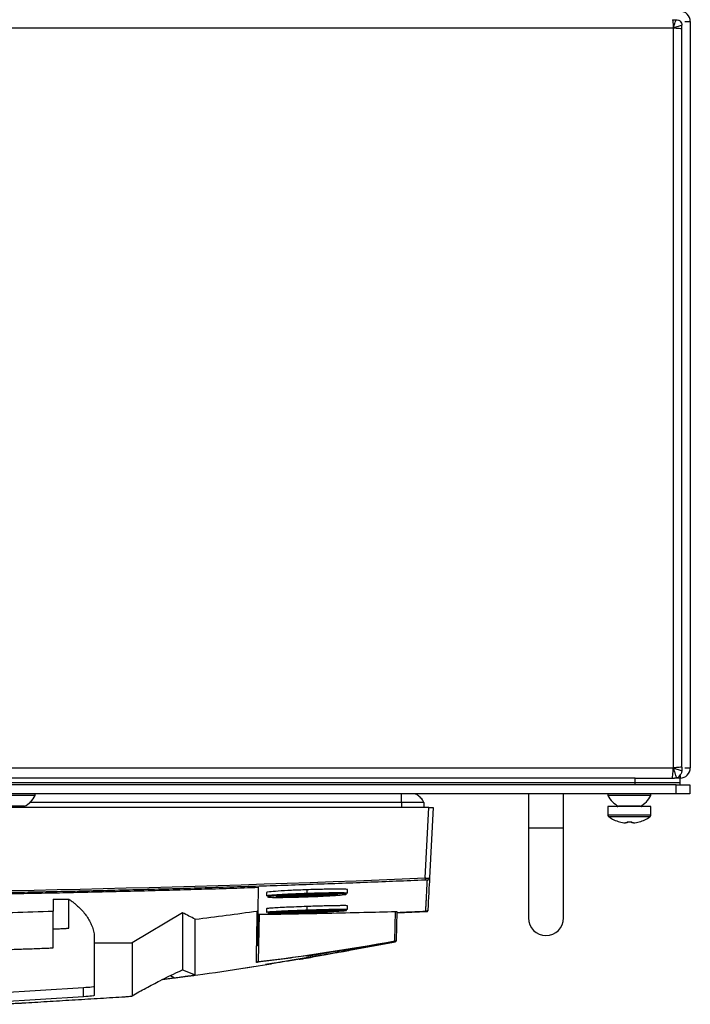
# Model space of a CAD drawing. Header units: millimetres. Extents: x 155473 to 158085, y 111018 to 114514.
# Tile 145 of 181: x 157071 to 157220, y 113452 to 113670. Entities that reach past the tile are written whole.
import ezdxf

# ---------------------------------------------------------------- set-up
doc = ezdxf.new("R2010")
doc.units = ezdxf.units.MM

msp = doc.modelspace()

# ---------------------------------------------------------------- linework, layer by layer
at = {"color": 7, "linetype": 'Continuous', "lineweight": 25}
for p, q in [((157215.77, 113670.11), (157216.59, 113670.11)), ((157215.96, 113668.24), (156779.46, 113668.24)), ((157215.96, 113504.24), (157215.96, 113668.24)), ((157217.84, 113668.05), (157217.84, 113668.87)), ((157217.84, 113504.44), (157217.84, 113668.05)), ((157218.48, 113669.74), (157219.71, 113669.74)), ((157219.71, 113669.74), (157219.71, 113504.24)), ((156779.46, 113504.24), (157215.96, 113504.24)), ((157217.84, 113504.44), (157217.84, 113503.62)), ((157218.48, 113504.24), (157219.71, 113504.24)), ((157207.46, 113501.99), (156787.96, 113501.99)), ((157207.46, 113501.99), (157215.65, 113501.99)), ((157207.46, 113500.99), (157207.46, 113501.99)), ((157215.65, 113501.99), (157216.21, 113501.99)), ((157217.46, 113501.99), (157216.21, 113501.99)), ((157217.23, 113502.54), (157217.46, 113502.54)), ((157217.46, 113502.54), (157217.46, 113501.99)), ((157217.46, 113500.99), (157217.46, 113501.99)), ((157216.59, 113500.49), (156778.84, 113500.49)), ((156787.96, 113500.99), (157207.46, 113500.99)), ((157216.59, 113498.49), (157216.59, 113500.49)), ((157216.59, 113500.49), (157219.59, 113500.49)), ((157219.59, 113500.49), (157219.59, 113498.49)), ((157216.59, 113498.49), (156778.84, 113498.49)), ((157074.46, 113498.11), (157064.96, 113498.11)), ((157074.46, 113498.11), (157074.46, 113498.49)), ((157183.81, 113498.49), (157183.81, 113490.99)), ((157191.61, 113490.99), (157191.61, 113498.49)), ((157201.46, 113498.49), (157201.46, 113498.11)), ((157210.96, 113498.11), (157201.46, 113498.11)), ((157210.96, 113498.11), (157210.96, 113498.49)), ((157219.59, 113498.49), (157216.59, 113498.49)), ((157161.72, 113495.49), (156833.71, 113495.49)), ((157072.09, 113495.74), (157067.34, 113495.74)), ((157155.72, 113496.56), (157073.19, 113496.56)), ((157155.72, 113496.56), (157155.72, 113495.49)), ((157160.61, 113496.56), (157160.65, 113495.49)), ((157160.9, 113479.85), (157161.72, 113495.49)), ((157162.72, 113495.49), (157161.9, 113479.85)), ((157201.46, 113495.69), (157201.46, 113493.79)), ((157210.96, 113495.69), (157201.46, 113495.69)), ((157208.59, 113495.74), (157203.84, 113495.74)), ((157210.96, 113493.79), (157210.96, 113495.69)), ((157210.96, 113493.79), (157201.46, 113493.79)), ((157210.77, 113493.42), (157201.66, 113493.42)), ((157183.81, 113490.99), (157183.81, 113470.99)), ((157183.81, 113490.99), (157191.61, 113490.99)), ((157191.61, 113470.99), (157191.61, 113490.99)), ((157204.02, 113492.3), (157204.03, 113492.32)), ((157205.7, 113492.06), (157205.31, 113492.06)), ((157205.7, 113492.32), (157205.7, 113492.06)), ((157206.73, 113492.06), (157206.73, 113492.32)), ((157207.12, 113492.06), (157206.73, 113492.06)), ((157208.4, 113492.32), (157208.41, 113492.3)), ((157123.92, 113477.78), (157123.84, 113472.67)), ((157125.72, 113476.64), (157125.72, 113475.88)), ((157134.71, 113477.23), (157134.71, 113476.47)), ((157143.72, 113476.51), (157143.72, 113477.27)), ((157078.45, 113475.14), (157081.95, 113475.14)), ((157078.45, 113475.14), (157078.45, 113472.5)), ((157134.71, 113473.52), (157134.71, 113472.76)), ((157143.72, 113472.91), (157143.72, 113473.68)), ((157107.15, 113472.11), (157095.95, 113465.46)), ((157123.7, 113464.72), (157123.82, 113471.79)), ((157123.84, 113472.67), (157123.82, 113471.79)), ((157124.12, 113471.79), (157123.93, 113461.31)), ((157125.72, 113473.04), (157125.72, 113472.28)), ((157125.73, 113472.29), (157125.79, 113472.3)), ((157154.22, 113465.9), (157154.34, 113472.42)), ((157154.63, 113472.43), (157154.52, 113465.94)), ((157154.63, 113472.15), (157161.37, 113472.43)), ((157161.37, 113472.45), (157161.37, 113472.43)), ((157161.52, 113472.72), (157161.51, 113472.57)), ((157087.55, 113467.48), (157087.55, 113465.46)), ((157087.55, 113465.46), (157095.95, 113465.46)), ((157087.55, 113465.46), (157087.55, 113453.82)), ((157143.68, 113463.75), (157154.39, 113465.71)), ((157154.4, 113465.69), (157154.4, 113465.69)), ((157154.52, 113465.92), (157154.51, 113465.94)), ((157154.52, 113465.94), (157154.52, 113465.86)), ((157154.52, 113465.83), (157154.52, 113465.93)), ((157154.52, 113465.84), (157154.52, 113465.83)), ((157120.65, 113459.84), (157123.9, 113460.34)), ((157123.9, 113460.34), (157126.78, 113460.84)), ((157104.46, 113458.22), (157105.35, 113457.7)), ((157107.15, 113459.46), (157109.95, 113458.4)), ((157107.56, 113458.01), (157109.65, 113458.26)), ((157102.72, 113457.36), (157105.35, 113457.7)), ((157085.2, 113455.5), (157065.54, 113454.3)), ((157085.2, 113453.5), (157085.2, 113455.5)), ((157085.2, 113453.5), (157065.54, 113452.31))]:
    msp.add_line(p, q, dxfattribs=at)
at = {"color": 7, "linetype": 'Continuous', "lineweight": 25, "flags": 128}
msp.add_lwpolyline([(157107.15, 113472.11), (157107.15, 113465.78), (157107.15, 113464.52), (157107.15, 113463.25), (157107.15, 113461.99), (157107.15, 113460.72), (157107.15, 113459.5)], dxfattribs=at)
at = {"color": 7, "linetype": 'Continuous', "lineweight": 25}
for centre, radius, start, end in [((157217.46, 113669.74), 2.25, 0, 90), ((157217.46, 113504.24), 2.25, 270, 0), ((157069.71, 113500.5), 5.32, 296.5409, 333.3384), ((157206.21, 113500.5), 5.32, 206.6616, 243.4591), ((157206.21, 113500.5), 5.32, 296.5409, 333.3384), ((157203.51, 113495.89), 0.2, 270, 337.2965), ((157208.91, 113495.89), 0.2, 202.7035, 270), ((157201.91, 113493.79), 0.45, 180, 235.2821), ((157206.21, 113499.99), 8, 235.2821, 254.0627), ((157206.21, 113499.99), 8, 285.9373, 304.7179), ((157210.51, 113493.79), 0.45, 304.7179, 0), ((157206.21, 113499.99), 7.98, 254.0849, 263.5192), ((157206.21, 113501.09), 8.79, 266.6394, 273.3606), ((157206.21, 113499.99), 7.98, 276.4808, 285.9151), ((157218.19, 113482.15), 57.34, 182.3001, 182.7733), ((157161.4, 113479.88), 0.5, 272.3883, 356.9846), ((157126.9, 113476.04), 0.243, 178.3086, 267.5256), ((157134.41, 113472.69), 0.644, 176.7204, 199.3076), ((157161.36, 113472.55), 0.15, 275.9828, 359.9064), ((157187.71, 113470.99), 3.9, 180, 0), ((157154.09, 113465.88), 0.136, 285.2222, 5.8157), ((157154.37, 113465.95), 0.15, 280.9369, 358.9995), ((157137.02, 113462.71), 0.354, 179.4371, 223.2882), ((157123.8, 113461.3), 0.138, 283.4236, 4.8282)]:
    msp.add_arc(centre, radius, start, end, dxfattribs=at)
for points in [[(157215.77, 113670.11), (157215.78, 113670.03), (157215.8, 113669.94), (157215.81, 113669.83)], [(157215.81, 113669.83), (157215.84, 113669.63), (157215.86, 113669.38), (157215.89, 113669.1)], [(157215.89, 113669.1), (157215.91, 113668.83), (157215.94, 113668.54), (157215.96, 113668.24)], [(157216.83, 113668.17), (157216.55, 113668.19), (157216.26, 113668.22), (157215.96, 113668.24)], [(157217.56, 113668.09), (157217.35, 113668.11), (157217.1, 113668.14), (157216.83, 113668.17)], [(157217.84, 113668.05), (157217.75, 113668.06), (157217.66, 113668.08), (157217.56, 113668.09)], [(157215.89, 113503.38), (157215.91, 113503.65), (157215.94, 113503.95), (157215.96, 113504.24)], [(157216.83, 113504.32), (157216.55, 113504.3), (157216.26, 113504.27), (157215.96, 113504.24)], [(157217.56, 113504.4), (157217.35, 113504.37), (157217.1, 113504.35), (157216.83, 113504.32)], [(157217.84, 113504.44), (157217.75, 113504.42), (157217.66, 113504.41), (157217.56, 113504.4)], [(157215.65, 113501.99), (157215.68, 113501.99), (157215.71, 113502.05), (157215.73, 113502.17)], [(157215.73, 113502.17), (157215.76, 113502.28), (157215.78, 113502.44), (157215.81, 113502.65)], [(157215.81, 113502.65), (157215.84, 113502.86), (157215.86, 113503.11), (157215.89, 113503.38)], [(157216.7, 113502.05), (157216.54, 113502.01), (157216.38, 113501.99), (157216.21, 113501.99)], [(157207.46, 113500.49), (157207.46, 113500.66), (157207.46, 113500.83), (157207.46, 113500.99)], [(157217.37, 113500.49), (157217.44, 113500.66), (157217.46, 113500.83), (157217.46, 113500.99)], [(157131.03, 113475.88), (157131.2, 113475.93), (157131.37, 113475.97), (157131.54, 113476.02)], [(157109.95, 113470.7), (157109.02, 113471.18), (157108.09, 113471.65), (157107.15, 113472.11)], [(157109.95, 113470.7), (157114.54, 113471.27), (157119.13, 113471.88), (157123.71, 113472.52)], [(157133.77, 113472.73), (157134.08, 113472.74), (157134.4, 113472.75), (157134.71, 113472.76)], [(157161.05, 113472.42), (157159.42, 113472.35), (157157.79, 113472.28), (157156.16, 113472.22)], [(157156.16, 113472.22), (157156.16, 113472.23), (157156.16, 113472.25), (157156.16, 113472.27)], [(157123.93, 113461.31), (157134.04, 113462.54), (157144.13, 113464.06), (157154.22, 113465.9)], [(157154.4, 113465.8), (157154.4, 113465.8), (157154.3, 113465.78), (157154.12, 113465.75)], [(157123.83, 113461.17), (157123.62, 113461.14), (157123.51, 113461.13), (157123.51, 113461.14)]]:
    msp.add_open_spline(points, degree=3, dxfattribs=at)
for points, knots in [([(157215.96, 113668.24), (157216.02, 113668.43), (157216.09, 113668.61), (157216.2, 113668.96), (157216.26, 113669.13), (157216.37, 113669.46), (157216.42, 113669.61), (157216.51, 113669.89), (157216.55, 113670.01), (157216.59, 113670.11)], [0, 0, 0, 0, 0.25, 0.25, 0.5, 0.5, 0.75, 0.75, 1, 1, 1, 1]), ([(157216.59, 113670.11), (157216.75, 113670.11), (157216.92, 113670.08), (157217.14, 113669.99), (157217.22, 113669.96), (157217.35, 113669.87), (157217.42, 113669.81), (157217.59, 113669.64), (157217.68, 113669.5), (157217.81, 113669.2), (157217.84, 113669.03), (157217.84, 113668.87)], [0, 0, 0, 0, 0.25, 0.25, 0.375, 0.375, 0.5, 0.5, 0.75, 0.75, 1, 1, 1, 1]), ([(157217.84, 113668.87), (157217.73, 113668.83), (157217.61, 113668.79), (157217.33, 113668.7), (157217.18, 113668.65), (157216.85, 113668.54), (157216.68, 113668.48), (157216.33, 113668.37), (157216.15, 113668.3), (157215.96, 113668.24)], [0, 0, 0, 0, 0.25, 0.25, 0.5, 0.5, 0.75, 0.75, 1, 1, 1, 1]), ([(157216.7, 113502.05), (157216.68, 113502.1), (157216.65, 113502.2), (157216.55, 113502.48), (157216.5, 113502.66), (157216.4, 113502.95), (157216.36, 113503.06), (157216.29, 113503.28), (157216.25, 113503.39), (157216.17, 113503.63), (157216.13, 113503.75), (157216.05, 113503.99), (157216.01, 113504.12), (157215.96, 113504.24)], [0, 0, 0, 0, 0.25, 0.25, 0.5, 0.5, 0.625, 0.625, 0.75, 0.75, 0.875, 0.875, 1, 1, 1, 1]), ([(157215.96, 113504.24), (157216.15, 113504.18), (157216.33, 113504.12), (157216.68, 113504), (157216.85, 113503.95), (157217.18, 113503.84), (157217.33, 113503.79), (157217.61, 113503.7), (157217.73, 113503.66), (157217.84, 113503.62)], [0, 0, 0, 0, 0.25, 0.25, 0.5, 0.5, 0.75, 0.75, 1, 1, 1, 1]), ([(157216.7, 113502.05), (157216.83, 113502.07), (157216.95, 113502.13), (157217.17, 113502.3), (157217.28, 113502.41), (157217.36, 113502.54)], [0, 0, 0, 0, 0.5, 0.5, 1, 1, 1, 1]), ([(157217.84, 113503.62), (157217.84, 113503.51), (157217.82, 113503.41), (157217.77, 113503.2), (157217.73, 113503.1), (157217.58, 113502.82), (157217.42, 113502.65), (157217.23, 113502.54)], [0, 0, 0, 0, 0.25, 0.25, 0.5, 0.5, 1, 1, 1, 1]), ([(157207.46, 113500.99), (157208.77, 113500.99), (157210.08, 113500.99), (157212.5, 113500.99), (157213.61, 113500.99), (157215.46, 113500.99), (157216.2, 113500.99), (157217.2, 113500.99), (157217.46, 113500.99), (157217.46, 113500.99)], [0, 0, 0, 0, 0.25, 0.25, 0.5, 0.5, 0.75, 0.75, 1, 1, 1, 1]), ([(157155.72, 113496.56), (157155.72, 113496.61), (157155.72, 113496.67), (157155.72, 113496.82), (157155.72, 113496.91), (157155.72, 113497.12), (157155.72, 113497.24), (157155.72, 113497.49), (157155.72, 113497.62), (157155.72, 113497.87), (157155.72, 113497.99), (157155.72, 113498.19), (157155.72, 113498.27), (157155.72, 113498.39), (157155.72, 113498.43), (157155.72, 113498.48), (157155.72, 113498.49), (157155.72, 113498.49)], [0, 0, 0, 0, 0.125, 0.125, 0.25, 0.25, 0.375, 0.375, 0.5, 0.5, 0.625, 0.625, 0.75, 0.75, 0.875, 0.875, 1, 1, 1, 1]), ([(157160.61, 113496.56), (157160.61, 113496.61), (157160.59, 113496.67), (157160.54, 113496.82), (157160.49, 113496.91), (157160.36, 113497.12), (157160.28, 113497.24), (157160.07, 113497.49), (157159.95, 113497.62), (157159.69, 113497.87), (157159.55, 113497.99), (157159.29, 113498.19), (157159.17, 113498.27), (157158.96, 113498.39), (157158.87, 113498.43), (157158.71, 113498.48), (157158.66, 113498.49), (157158.61, 113498.49)], [0, 0, 0, 0, 0.125, 0.125, 0.25, 0.25, 0.375, 0.375, 0.5, 0.5, 0.625, 0.625, 0.75, 0.75, 0.875, 0.875, 1, 1, 1, 1]), ([(157160.61, 113496.56), (157160.61, 113496.56), (157160.48, 113496.56), (157159.99, 113496.56), (157159.63, 113496.56), (157158.72, 113496.56), (157158.18, 113496.56), (157157, 113496.56), (157156.36, 113496.56), (157155.72, 113496.56)], [0, 0, 0, 0, 0.25, 0.25, 0.5, 0.5, 0.75, 0.75, 1, 1, 1, 1]), ([(157161.72, 113495.49), (157161.83, 113495.49), (157161.96, 113495.49), (157162.21, 113495.49), (157162.33, 113495.49), (157162.52, 113495.49), (157162.6, 113495.49), (157162.69, 113495.49), (157162.72, 113495.49), (157162.72, 113495.49)], [0, 0, 0, 0, 0.25, 0.25, 0.5, 0.5, 0.75, 0.75, 1, 1, 1, 1]), ([(157160.92, 113479.37), (157158.79, 113479.28), (157154.52, 113479.11), (157148.12, 113478.85), (157141.73, 113478.61), (157135.33, 113478.38), (157128.93, 113478.16), (157122.53, 113477.95), (157116.13, 113477.75), (157109.73, 113477.56), (157103.33, 113477.38), (157096.94, 113477.21), (157090.53, 113477.05), (157084.13, 113476.9), (157077.73, 113476.76), (157071.33, 113476.64), (157064.93, 113476.52), (157058.53, 113476.42), (157052.13, 113476.32), (157045.73, 113476.24), (157039.33, 113476.16), (157032.93, 113476.1), (157026.52, 113476.05), (157020.12, 113476), (157013.72, 113475.97), (157007.32, 113475.95), (157000.92, 113475.94), (156994.51, 113475.94), (156988.11, 113475.95), (156981.71, 113475.97), (156975.31, 113476), (156968.91, 113476.05), (156962.5, 113476.1), (156956.1, 113476.16), (156949.7, 113476.24), (156943.3, 113476.32), (156936.9, 113476.42), (156930.5, 113476.52), (156924.1, 113476.64), (156917.7, 113476.76), (156911.3, 113476.9), (156904.9, 113477.05), (156898.5, 113477.21), (156892.1, 113477.38), (156885.7, 113477.56), (156879.3, 113477.75), (156872.9, 113477.95), (156866.5, 113478.16), (156860.1, 113478.38), (156853.7, 113478.61), (156847.31, 113478.85), (156840.91, 113479.11), (156836.65, 113479.28), (156834.51, 113479.37)], [0, 0, 0, 0, 0.019608, 0.039216, 0.058824, 0.078432, 0.098039, 0.117647, 0.137255, 0.156863, 0.176471, 0.196079, 0.215687, 0.235294, 0.254902, 0.27451, 0.294118, 0.313726, 0.333334, 0.352941, 0.372549, 0.392157, 0.411765, 0.431373, 0.45098, 0.470588, 0.490196, 0.509804, 0.529412, 0.54902, 0.568627, 0.588235, 0.607843, 0.627451, 0.647059, 0.666666, 0.686274, 0.705882, 0.72549, 0.745098, 0.764706, 0.784313, 0.803921, 0.823529, 0.843137, 0.862745, 0.882353, 0.901961, 0.921568, 0.941176, 0.960784, 0.980392, 1, 1, 1, 1]), ([(156834.53, 113479.85), (156888.9, 113477.56), (156943.31, 113476.42), (157052.14, 113476.42), (157106.53, 113477.56), (157160.9, 113479.85)], [0, 0, 0, 0, 0.5, 0.5, 1, 1, 1, 1]), ([(156871.98, 113477.76), (156874.08, 113477.69), (156878.28, 113477.56), (156884.57, 113477.37), (156890.87, 113477.19), (156897.17, 113477.02), (156903.47, 113476.86), (156909.77, 113476.71), (156916.06, 113476.57), (156922.36, 113476.45), (156928.66, 113476.33), (156934.96, 113476.22), (156941.26, 113476.12), (156947.56, 113476.04), (156953.86, 113475.96), (156960.16, 113475.89), (156966.46, 113475.84), (156972.75, 113475.79), (156979.05, 113475.76), (156985.35, 113475.73), (156991.65, 113475.72), (156997.95, 113475.71), (157004.25, 113475.72), (157010.55, 113475.73), (157016.85, 113475.76), (157023.15, 113475.79), (157029.45, 113475.84), (157035.75, 113475.9), (157042.05, 113475.97), (157048.35, 113476.04), (157054.65, 113476.13), (157060.95, 113476.23), (157067.25, 113476.34), (157073.54, 113476.46), (157079.84, 113476.58), (157086.14, 113476.72), (157092.44, 113476.87), (157098.74, 113477.03), (157105.03, 113477.2), (157111.33, 113477.38), (157117.63, 113477.57), (157121.83, 113477.71), (157123.92, 113477.78)], [0, 0, 0, 0, 0.025, 0.050001, 0.075001, 0.100001, 0.125002, 0.150002, 0.175002, 0.200002, 0.225002, 0.250002, 0.275002, 0.300002, 0.325001, 0.350001, 0.375001, 0.400001, 0.425, 0.45, 0.475, 0.5, 0.524999, 0.549999, 0.574999, 0.599999, 0.624998, 0.649998, 0.674998, 0.699998, 0.724998, 0.749998, 0.774998, 0.799998, 0.824998, 0.849998, 0.874998, 0.899998, 0.924999, 0.949999, 0.974999, 1, 1, 1, 1]), ([(157160.9, 113479.85), (157160.93, 113479.85), (157161, 113479.84), (157161.09, 113479.84), (157161.19, 113479.84), (157161.28, 113479.84), (157161.37, 113479.84), (157161.46, 113479.84), (157161.53, 113479.84), (157161.61, 113479.84), (157161.67, 113479.84), (157161.73, 113479.84), (157161.78, 113479.84), (157161.82, 113479.85), (157161.85, 113479.85), (157161.88, 113479.85), (157161.89, 113479.85), (157161.89, 113479.85), (157161.9, 113479.85)], [0, 0, 0, 0, 0.063184, 0.126267, 0.189252, 0.25214, 0.314933, 0.377634, 0.440245, 0.502767, 0.565202, 0.627553, 0.689822, 0.75201, 0.81412, 0.876153, 0.938113, 1, 1, 1, 1]), ([(157161.42, 113479.38), (157161.42, 113479.38), (157161.36, 113479.38), (157161.18, 113479.38), (157161.05, 113479.38), (157160.92, 113479.37)], [0, 0, 0, 0, 0.5, 0.5, 1, 1, 1, 1]), ([(157161.05, 113472.42), (157161.05, 113472.43), (157161.05, 113472.45), (157161.06, 113472.49), (157161.06, 113472.54), (157161.06, 113472.6), (157161.07, 113472.67), (157161.07, 113472.75), (157161.07, 113472.85), (157161.08, 113472.95), (157161.09, 113473.07), (157161.09, 113473.19), (157161.1, 113473.33), (157161.11, 113473.47), (157161.12, 113473.63), (157161.12, 113473.8), (157161.13, 113473.97), (157161.14, 113474.16), (157161.16, 113474.42), (157161.18, 113474.77), (157161.2, 113475.21), (157161.22, 113475.69), (157161.25, 113476.21), (157161.28, 113476.77), (157161.31, 113477.37), (157161.34, 113478), (157161.38, 113478.66), (157161.4, 113479.14), (157161.42, 113479.38)], [0, 0, 0, 0, 0.028954, 0.057987, 0.087107, 0.116308, 0.145584, 0.174927, 0.204329, 0.233783, 0.26328, 0.292815, 0.322378, 0.351964, 0.381566, 0.411177, 0.440791, 0.470401, 0.5, 0.556428, 0.61247, 0.668205, 0.723711, 0.779065, 0.83433, 0.889549, 0.94476, 1, 1, 1, 1]), ([(157161.9, 113479.85), (157161.84, 113478.76), (157161.79, 113477.79), (157161.7, 113476.12), (157161.66, 113475.41), (157161.6, 113474.26), (157161.58, 113473.81), (157161.54, 113473.16), (157161.53, 113472.96), (157161.53, 113472.89)], [0, 0, 0, 0, 0.25, 0.25, 0.5, 0.5, 0.75, 0.75, 1, 1, 1, 1]), ([(157126.92, 113475.8), (157126.63, 113475.81), (157126, 113475.83), (157125.66, 113475.86), (157125.75, 113475.9), (157125.76, 113475.9)], [0, 0, 0, 0, 0.4156561, 0.909536, 1, 1, 1, 1]), ([(157134.71, 113477.23), (157133.54, 113477.19), (157132.36, 113477.14), (157130.18, 113477.04), (157129.19, 113476.98), (157127.51, 113476.87), (157126.85, 113476.82), (157125.95, 113476.72), (157125.72, 113476.68), (157125.72, 113476.64)], [0, 0, 0, 0, 0.25, 0.25, 0.5, 0.5, 0.75, 0.75, 1, 1, 1, 1]), ([(157125.76, 113475.9), (157125.77, 113475.92), (157125.81, 113475.96), (157126.35, 113476.02), (157126.65, 113476.05)], [0, 0, 0, 0, 0.450154, 1, 1, 1, 1]), ([(157126.89, 113475.8), (157126.41, 113475.75), (157125.82, 113475.69), (157126.06, 113475.65), (157126.11, 113475.64)], [0, 0, 0, 0, 0.794979, 1, 1, 1, 1]), ([(157126.11, 113475.64), (157126.16, 113475.62), (157126.27, 113475.56), (157127.99, 113475.53), (157130.72, 113475.56), (157134.12, 113475.65), (157137.57, 113475.79), (157140.68, 113475.95), (157141.94, 113476.06), (157142.56, 113476.11)], [0, 0, 0, 0, 0.1100056, 0.258219, 0.4064632, 0.5547889, 0.7031334, 0.851613, 1, 1, 1, 1]), ([(157126.65, 113476.05), (157127.02, 113476.09), (157127.5, 113476.12), (157128.34, 113476.18), (157128.64, 113476.2), (157129.28, 113476.24), (157129.62, 113476.25), (157130.68, 113476.31), (157131.45, 113476.35), (157133.05, 113476.41), (157133.88, 113476.45), (157134.71, 113476.47)], [0, 0, 0, 0, 0.25, 0.25, 0.375, 0.375, 0.5, 0.5, 0.75, 0.75, 1, 1, 1, 1]), ([(157142.56, 113476.11), (157142.82, 113476.14), (157143.02, 113476.16), (157143.32, 113476.21), (157143.42, 113476.23), (157143.47, 113476.26), (157143.48, 113476.26), (157143.46, 113476.28), (157143.44, 113476.29), (157143.33, 113476.31), (157143.2, 113476.33), (157142.83, 113476.35), (157142.6, 113476.35), (157142.17, 113476.36), (157142.02, 113476.36), (157141.68, 113476.37), (157141.5, 113476.37), (157140.94, 113476.37), (157140.52, 113476.36), (157139.85, 113476.36), (157139.61, 113476.35), (157139.12, 113476.34), (157138.87, 113476.34), (157138.11, 113476.32), (157137.57, 113476.31), (157136.74, 113476.29), (157136.46, 113476.28), (157135.89, 113476.26), (157135.61, 113476.25), (157135.04, 113476.24), (157134.76, 113476.23), (157134.18, 113476.2), (157133.9, 113476.19), (157133.04, 113476.16), (157132.49, 113476.14), (157131.4, 113476.09), (157130.87, 113476.06), (157129.88, 113476.01), (157129.42, 113475.98), (157128.77, 113475.94), (157128.56, 113475.93), (157128.17, 113475.9), (157127.98, 113475.89), (157127.45, 113475.85), (157127.14, 113475.83), (157126.89, 113475.8)], [0, 0, 0, 0, 0.0625, 0.0625, 0.125, 0.125, 0.15625, 0.15625, 0.1875, 0.1875, 0.25, 0.25, 0.3125, 0.3125, 0.34375, 0.34375, 0.375, 0.375, 0.4375, 0.4375, 0.46875, 0.46875, 0.5, 0.5, 0.5625, 0.5625, 0.59375, 0.59375, 0.625, 0.625, 0.65625, 0.65625, 0.6875, 0.6875, 0.75, 0.75, 0.8125, 0.8125, 0.875, 0.875, 0.90625, 0.90625, 0.9375, 0.9375, 1, 1, 1, 1]), ([(157127.95, 113475.69), (157127.9, 113475.71), (157127.78, 113475.76), (157128.83, 113475.87), (157130.74, 113475.99), (157133.27, 113476.11), (157136.06, 113476.21), (157137.68, 113476.25), (157138.49, 113476.26)], [0, 0, 0, 0, 0.132992, 0.306467, 0.480204, 0.653434, 0.826762, 1, 1, 1, 1]), ([(157130.9, 113475.64), (157130.22, 113475.63), (157128.87, 113475.62), (157127.92, 113475.65), (157127.95, 113475.68), (157127.95, 113475.69)], [0, 0, 0, 0, 0.448695, 0.895889, 1, 1, 1, 1]), ([(157131.03, 113475.83), (157130.8, 113475.82), (157129.85, 113475.8), (157128.9, 113475.79), (157128.36, 113475.79), (157128.29, 113475.79)], [0, 0, 0, 0, 0.2211812, 0.8994334, 1, 1, 1, 1]), ([(157129.03, 113475.87), (157129.03, 113475.87), (157129.24, 113475.86), (157129.92, 113475.86), (157130.68, 113475.88), (157131.03, 113475.88)], [0, 0, 0, 0, 0.0057883, 0.5350247, 1, 1, 1, 1]), ([(157141.47, 113476.19), (157141.5, 113476.18), (157141.58, 113476.14), (157140.58, 113476.04), (157138.68, 113475.91), (157136.13, 113475.78), (157133.34, 113475.68), (157131.71, 113475.65), (157130.9, 113475.64)], [0, 0, 0, 0, 0.088272, 0.270707, 0.452915, 0.635267, 0.817511, 1, 1, 1, 1]), ([(157131.03, 113475.88), (157131.03, 113475.83), (157131.02, 113475.76), (157130.97, 113475.66), (157130.93, 113475.64), (157130.9, 113475.64)], [0, 0, 0, 0, 0.5, 0.5, 1, 1, 1, 1]), ([(157131.03, 113475.88), (157131.56, 113475.89), (157132.61, 113475.91), (157134.4, 113475.97), (157136.2, 113476.04), (157137.88, 113476.12), (157139.22, 113476.2), (157139.82, 113476.25), (157140.06, 113476.27)], [0, 0, 0, 0, 0.175916, 0.35169, 0.527212, 0.702708, 0.878511, 1, 1, 1, 1]), ([(157143.71, 113477.27), (157143.72, 113477.27), (157143.77, 113477.29), (157143.57, 113477.32), (157143.09, 113477.36), (157142.24, 113477.38), (157141.12, 113477.38), (157139.74, 113477.36), (157138.18, 113477.33), (157136.48, 113477.29), (157135.3, 113477.25), (157134.71, 113477.23)], [0, 0, 0, 0, 0.0002678, 0.1255657, 0.2504113, 0.3755015, 0.5003361, 0.6252809, 0.7501604, 0.8750202, 1, 1, 1, 1]), ([(157134.71, 113476.47), (157135.47, 113476.5), (157136.99, 113476.55), (157139.13, 113476.59), (157140.99, 113476.62), (157142.45, 113476.62), (157143.37, 113476.58), (157143.77, 113476.55), (157143.68, 113476.52), (157143.67, 113476.51)], [0, 0, 0, 0, 0.161492, 0.322848, 0.4846, 0.646439, 0.807981, 0.969365, 1, 1, 1, 1]), ([(157138.49, 113476.26), (157139.18, 113476.27), (157140.56, 113476.28), (157141.56, 113476.25), (157141.49, 113476.21), (157141.47, 113476.19)], [0, 0, 0, 0, 0.397628, 0.794954, 1, 1, 1, 1]), ([(157143.67, 113476.51), (157143.66, 113476.49), (157143.62, 113476.45), (157143.08, 113476.39), (157142.78, 113476.36)], [0, 0, 0, 0, 0.447249, 1, 1, 1, 1]), ([(157078.45, 113468.56), (157078.83, 113468.57), (157079.21, 113468.58), (157079.99, 113468.61), (157080.35, 113468.62), (157081, 113468.65), (157081.27, 113468.67), (157081.69, 113468.71), (157081.83, 113468.72), (157081.93, 113468.75), (157081.95, 113468.76), (157081.95, 113468.78), (157081.95, 113468.78), (157081.95, 113468.81), (157081.95, 113468.86), (157081.95, 113469.05), (157081.95, 113469.5), (157081.95, 113470.46), (157081.95, 113471.29), (157081.95, 113472.94), (157081.95, 113474.04), (157081.95, 113475.14)], [0, 0, 0, 0, 0.007812, 0.007812, 0.015625, 0.015625, 0.023438, 0.023438, 0.03125, 0.03125, 0.035156, 0.035156, 0.039062, 0.039062, 0.046875, 0.0625, 0.125, 0.25, 0.5, 0.5, 1, 1, 1, 1]), ([(157081.95, 113475.14), (157082.07, 113475.06), (157082.3, 113474.91), (157082.63, 113474.66), (157082.96, 113474.41), (157083.28, 113474.16), (157083.58, 113473.9), (157084.09, 113473.45), (157084.76, 113472.78), (157085.55, 113471.85), (157086.24, 113470.85), (157086.72, 113469.96), (157087.04, 113469.22), (157087.25, 113468.65), (157087.43, 113468.07), (157087.51, 113467.68), (157087.55, 113467.48)], [0, 0, 0, 0, 0.042826, 0.085179, 0.127082, 0.168559, 0.209636, 0.250338, 0.377192, 0.500137, 0.626222, 0.748837, 0.812581, 0.875533, 0.937926, 1, 1, 1, 1]), ([(157134.71, 113473.52), (157133.93, 113473.49), (157132.36, 113473.43), (157130.16, 113473.34), (157128.27, 113473.25), (157126.84, 113473.16), (157125.89, 113473.09), (157125.78, 113473.06), (157125.72, 113473.04)], [0, 0, 0, 0, 0.16648, 0.333207, 0.500067, 0.666936, 0.833574, 1, 1, 1, 1]), ([(157143.71, 113473.68), (157143.71, 113473.68), (157143.77, 113473.69), (157143.57, 113473.7), (157143.09, 113473.72), (157142.24, 113473.71), (157141.12, 113473.7), (157139.74, 113473.67), (157138.18, 113473.63), (157136.48, 113473.58), (157135.3, 113473.54), (157134.71, 113473.52)], [0, 0, 0, 0, 0.0004287, 0.1257019, 0.2505271, 0.3755943, 0.5004102, 0.6253347, 0.7501964, 0.8750378, 1, 1, 1, 1]), ([(156917.45, 113472.5), (156919.03, 113472.45), (156922.19, 113472.34), (156926.92, 113472.19), (156931.65, 113472.05), (156936.39, 113471.92), (156941.12, 113471.8), (156945.85, 113471.69), (156950.59, 113471.59), (156955.32, 113471.49), (156960.06, 113471.41), (156964.8, 113471.34), (156969.53, 113471.28), (156974.27, 113471.22), (156979.01, 113471.18), (156983.74, 113471.15), (156988.48, 113471.12), (156993.22, 113471.11), (156999.36, 113471.1), (157006.9, 113471.12), (157015.85, 113471.17), (157024.8, 113471.25), (157033.74, 113471.37), (157042.69, 113471.53), (157051.63, 113471.72), (157060.57, 113471.94), (157069.51, 113472.2), (157075.47, 113472.4), (157078.45, 113472.5)], [0, 0, 0, 0, 0.029408, 0.058816, 0.088223, 0.117632, 0.14704, 0.176449, 0.205859, 0.235269, 0.26468, 0.294092, 0.323505, 0.35292, 0.382336, 0.411753, 0.441172, 0.470593, 0.500016, 0.555586, 0.61115, 0.666709, 0.722264, 0.777815, 0.833363, 0.888909, 0.944455, 1, 1, 1, 1]), ([(157065.75, 113463.92), (157065.87, 113463.92), (157066.63, 113463.94), (157067.99, 113463.98), (157069.77, 113464.04), (157071.4, 113464.09), (157073.03, 113464.15), (157074.66, 113464.2), (157076.4, 113464.27), (157077.74, 113464.32), (157078.3, 113464.35), (157078.48, 113464.36), (157078.45, 113464.36), (157078.46, 113464.37), (157078.45, 113464.38), (157078.45, 113464.38), (157078.45, 113464.39), (157078.45, 113464.4), (157078.45, 113464.41), (157078.45, 113464.45), (157078.45, 113464.55), (157078.45, 113464.83), (157078.45, 113465.55), (157078.45, 113467.02), (157078.45, 113469.32), (157078.45, 113471.44), (157078.45, 113472.5)], [0, 0, 0, 0, 0.002061, 0.013123, 0.023355, 0.03276, 0.041335, 0.051389, 0.060972, 0.07082, 0.076077, 0.081236, 0.086514, 0.091694, 0.096875, 0.099996, 0.103443, 0.110779, 0.120391, 0.126557, 0.170154, 0.247993, 0.387038, 0.591321, 0.795593, 1, 1, 1, 1]), ([(157123.56, 113464.26), (157123.57, 113464.55), (157123.59, 113465.63), (157123.63, 113468.29), (157123.68, 113471.11), (157123.71, 113472.52)], [0, 0, 0, 0, 0.159429, 0.579714, 1, 1, 1, 1]), ([(157123.84, 113472.67), (157123.81, 113471.08), (157123.75, 113467.94), (157123.72, 113465.82), (157123.7, 113464.77)], [0, 0, 0, 0, 0.507938, 1, 1, 1, 1]), ([(157123.71, 113472.52), (157123.72, 113472.52), (157123.74, 113472.53), (157123.77, 113472.55), (157123.8, 113472.58), (157123.83, 113472.62), (157123.83, 113472.65), (157123.84, 113472.67)], [0, 0, 0, 0, 0.166595, 0.329897, 0.500228, 0.748389, 1, 1, 1, 1]), ([(157123.82, 113471.79), (157123.82, 113471.79), (157123.82, 113471.79), (157123.84, 113471.79), (157123.86, 113471.79), (157123.9, 113471.79), (157123.98, 113471.79), (157124.07, 113471.79), (157124.12, 113471.79)], [0, 0, 0, 0, 0.1248593, 0.249166, 0.3735127, 0.4984915, 0.749153, 1, 1, 1, 1]), ([(157124.12, 113471.79), (157125.72, 113471.81), (157128.62, 113471.85), (157132.54, 113471.92), (157135.56, 113471.98), (157137.69, 113472.02), (157141.5, 113472.1), (157146.95, 113472.22), (157151.99, 113472.36), (157154.34, 113472.42)], [0, 0, 0, 0, 0.159041, 0.28856, 0.388555, 0.459032, 0.5, 0.767134, 1, 1, 1, 1]), ([(157125.72, 113472.3), (157125.72, 113472.26), (157125.73, 113472.2), (157125.75, 113472.17), (157125.76, 113472.17)], [0, 0, 0, 0, 0.7960938, 1, 1, 1, 1]), ([(157125.79, 113472.3), (157125.85, 113472.32), (157125.99, 113472.36), (157127.73, 113472.47), (157130.41, 113472.6), (157132.65, 113472.69), (157133.77, 113472.73)], [0, 0, 0, 0, 0.223228, 0.48206, 0.740952, 1, 1, 1, 1]), ([(157126.09, 113472.05), (157126.06, 113472.05), (157125.89, 113472.01), (157126.91, 113472), (157129.05, 113472.03), (157132.19, 113472.1), (157134.49, 113472.18), (157135.64, 113472.22)], [0, 0, 0, 0, 0.0488703, 0.2864469, 0.5242324, 0.7621383, 1, 1, 1, 1]), ([(157133.8, 113472.48), (157132.68, 113472.44), (157130.43, 113472.35), (157127.77, 113472.22), (157126.14, 113472.11), (157126.1, 113472.07), (157126.09, 113472.05)], [0, 0, 0, 0, 0.2630977, 0.5272652, 0.790749, 1, 1, 1, 1]), ([(157127.93, 113472.11), (157127.89, 113472.12), (157127.77, 113472.14), (157128.78, 113472.22), (157130.67, 113472.32), (157133.21, 113472.43), (157135.98, 113472.52), (157138.53, 113472.6), (157140.57, 113472.63), (157141.16, 113472.62), (157141.45, 113472.62)], [0, 0, 0, 0, 0.0812207, 0.2125789, 0.343907, 0.475125, 0.606285, 0.7374492, 0.8686702, 1, 1, 1, 1]), ([(157141.45, 113472.62), (157141.54, 113472.61), (157141.59, 113472.61), (157141.61, 113472.59), (157141.57, 113472.58), (157141.4, 113472.56), (157141.28, 113472.55), (157140.95, 113472.52), (157140.73, 113472.5), (157140.24, 113472.47), (157139.96, 113472.46), (157139.49, 113472.43), (157139.32, 113472.42), (157138.98, 113472.4), (157138.8, 113472.39), (157138.43, 113472.38), (157138.24, 113472.37), (157137.84, 113472.35), (157137.64, 113472.34), (157137.01, 113472.31), (157136.59, 113472.29), (157135.71, 113472.26), (157135.25, 113472.24), (157134.35, 113472.21), (157133.9, 113472.2), (157133.23, 113472.17), (157133.01, 113472.17), (157132.58, 113472.15), (157132.36, 113472.15), (157131.74, 113472.13), (157131.34, 113472.12), (157130.57, 113472.1), (157130.22, 113472.1), (157129.73, 113472.09), (157129.58, 113472.09), (157129.29, 113472.08), (157129.15, 113472.08), (157128.76, 113472.08), (157128.54, 113472.08), (157128.18, 113472.08), (157128.04, 113472.08), (157127.95, 113472.09)], [0, 0, 0, 0, 0.0625, 0.0625, 0.125, 0.125, 0.1875, 0.1875, 0.25, 0.25, 0.3125, 0.3125, 0.34375, 0.34375, 0.375, 0.375, 0.40625, 0.40625, 0.4375, 0.4375, 0.5, 0.5, 0.5625, 0.5625, 0.625, 0.625, 0.65625, 0.65625, 0.6875, 0.6875, 0.75, 0.75, 0.8125, 0.8125, 0.84375, 0.84375, 0.875, 0.875, 0.9375, 0.9375, 1, 1, 1, 1]), ([(157135.64, 113472.22), (157136.21, 113472.25), (157136.78, 113472.27), (157137.87, 113472.31), (157138.4, 113472.34), (157139.16, 113472.37), (157139.4, 113472.38), (157139.88, 113472.41), (157140.11, 113472.42), (157140.77, 113472.45), (157141.17, 113472.47), (157141.89, 113472.52), (157142.21, 113472.54), (157142.6, 113472.56), (157142.72, 113472.57), (157142.94, 113472.59), (157143.04, 113472.6), (157143.28, 113472.62), (157143.39, 113472.64), (157143.46, 113472.66), (157143.48, 113472.66), (157143.47, 113472.67), (157143.46, 113472.68), (157143.37, 113472.69), (157143.25, 113472.7), (157142.99, 113472.7), (157142.89, 113472.7), (157142.67, 113472.71), (157142.55, 113472.71), (157142.27, 113472.7), (157142.12, 113472.7), (157141.8, 113472.7), (157141.63, 113472.7), (157141.08, 113472.69), (157140.67, 113472.68), (157139.78, 113472.66), (157139.29, 113472.65), (157138.28, 113472.63), (157137.75, 113472.61), (157136.93, 113472.59), (157136.65, 113472.58), (157136.08, 113472.56), (157135.8, 113472.55), (157134.95, 113472.52), (157134.38, 113472.5), (157133.8, 113472.48)], [0, 0, 0, 0, 0.0625, 0.0625, 0.125, 0.125, 0.15625, 0.15625, 0.1875, 0.1875, 0.25, 0.25, 0.3125, 0.3125, 0.34375, 0.34375, 0.375, 0.375, 0.4375, 0.4375, 0.46875, 0.46875, 0.5, 0.5, 0.5625, 0.5625, 0.59375, 0.59375, 0.625, 0.625, 0.65625, 0.65625, 0.6875, 0.6875, 0.75, 0.75, 0.8125, 0.8125, 0.875, 0.875, 0.90625, 0.90625, 0.9375, 0.9375, 1, 1, 1, 1]), ([(157134.71, 113472.76), (157135.85, 113472.8), (157138.12, 113472.87), (157141.07, 113472.94), (157143.01, 113472.96), (157143.87, 113472.95), (157143.66, 113472.92), (157143.64, 113472.91)], [0, 0, 0, 0, 0.2415081, 0.4829859, 0.7245369, 0.9661751, 1, 1, 1, 1]), ([(157143.64, 113472.91), (157143.56, 113472.89), (157143.4, 113472.85), (157142.4, 113472.78), (157141.44, 113472.73), (157141.38, 113472.73)], [0, 0, 0, 0, 0.4455536, 0.9636897, 1, 1, 1, 1]), ([(157154.34, 113472.42), (157154.36, 113472.42), (157154.4, 113472.43), (157154.46, 113472.43), (157154.51, 113472.43), (157154.57, 113472.43), (157154.62, 113472.43), (157154.63, 113472.43), (157154.63, 113472.43)], [0, 0, 0, 0, 0.124863, 0.24917, 0.373516, 0.498492, 0.749154, 1, 1, 1, 1]), ([(157154.63, 113472.21), (157154.89, 113472.22), (157155.4, 113472.24), (157155.91, 113472.26), (157156.16, 113472.27)], [0, 0, 0, 0, 0.516851, 1, 1, 1, 1]), ([(157161.53, 113472.89), (157161.53, 113472.87), (157161.53, 113472.83), (157161.51, 113472.77), (157161.49, 113472.7), (157161.44, 113472.63), (157161.39, 113472.56), (157161.31, 113472.5), (157161.23, 113472.46), (157161.14, 113472.43), (157161.08, 113472.42), (157161.05, 113472.42)], [0, 0, 0, 0, 0.082732, 0.165834, 0.250562, 0.374214, 0.499933, 0.622783, 0.749443, 0.874454, 1, 1, 1, 1]), ([(157161.37, 113472.43), (157161.39, 113472.43), (157161.4, 113472.43), (157161.42, 113472.44), (157161.43, 113472.44), (157161.45, 113472.45), (157161.46, 113472.46), (157161.47, 113472.48), (157161.49, 113472.49), (157161.49, 113472.5), (157161.5, 113472.52), (157161.51, 113472.53), (157161.51, 113472.55), (157161.51, 113472.56), (157161.51, 113472.56), (157161.51, 113472.57)], [0, 0, 0, 0, 0.0000503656, 0.0000503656, 0.0000503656, 0.0001007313, 0.0001007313, 0.0001007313, 0.000151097, 0.000151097, 0.000151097, 0.0002014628, 0.0002014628, 0.0002014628, 0.0002202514, 0.0002202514, 0.0002202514, 0.0002202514]), ([(157109.95, 113458.4), (157109.96, 113458.41), (157109.96, 113458.43), (157109.96, 113458.47), (157109.96, 113458.52), (157109.95, 113458.57), (157109.95, 113458.67), (157109.95, 113458.8), (157109.95, 113459.08), (157109.95, 113459.51), (157109.95, 113460.42), (157109.95, 113461.66), (157109.95, 113463.52), (157109.95, 113465.29), (157109.95, 113466.97), (157109.95, 113468.01), (157109.95, 113468.71), (157109.95, 113469.25), (157109.96, 113469.67), (157109.96, 113470.01), (157109.96, 113470.35), (157109.96, 113470.58), (157109.95, 113470.7)], [0, 0, 0, 0, 0.014307, 0.03125, 0.04689, 0.0625, 0.083973, 0.125, 0.158438, 0.25, 0.331399, 0.5, 0.59973, 0.749999, 0.835284, 0.875, 0.910911, 0.9375, 0.953126, 0.96875, 0.984552, 1, 1, 1, 1]), ([(157095.95, 113465.46), (157095.95, 113464.78), (157095.95, 113464.09), (157095.95, 113462.71), (157095.95, 113462.02), (157095.95, 113459.92), (157095.95, 113458.52), (157095.95, 113456.42), (157095.95, 113455.73), (157095.95, 113454.69), (157095.95, 113454.26), (157095.95, 113453.82), (157095.95, 113453.72), (157095.95, 113453.7), (157095.95, 113453.69), (157095.95, 113453.67), (157095.94, 113453.66), (157095.92, 113453.64), (157095.9, 113453.63), (157095.83, 113453.61), (157095.78, 113453.6), (157095.65, 113453.57), (157095.57, 113453.56), (157095.31, 113453.53), (157095.1, 113453.5), (157094.68, 113453.47), (157094.52, 113453.46), (157094.29, 113453.44), (157094.24, 113453.44), (157094.13, 113453.43), (157094.08, 113453.43), (157093.91, 113453.42), (157092.91, 113453.36), (157091.89, 113453.3), (157089.16, 113453.13), (157087.31, 113453.02), (157083.59, 113452.79), (157081.71, 113452.68), (157078.01, 113452.45), (157076.17, 113452.34), (157073.47, 113452.18), (157072.47, 113452.12), (157071.48, 113452.06), (157071.26, 113452.04), (157071.15, 113452.04), (157070.82, 113452.02), (157070.61, 113452.01), (157069.95, 113451.98), (157069.5, 113451.96), (157068.57, 113451.93), (157068.08, 113451.91), (157067.06, 113451.89), (157066.52, 113451.88), (157065.63, 113451.87), (157065.32, 113451.86), (157064.66, 113451.86), (157064.32, 113451.85), (157063.75, 113451.85), (157063.55, 113451.85), (157063.12, 113451.84), (157062.9, 113451.84), (157062.54, 113451.84), (157062.41, 113451.84), (157062.15, 113451.84), (157062, 113451.84), (157061.56, 113451.84), (157056.59, 113451.84), (157046.72, 113451.84), (157036.83, 113451.84), (157026.81, 113451.84), (157021.73, 113451.84), (157016.62, 113451.84)], [0, 0, 0, 0, 0.125, 0.125, 0.25, 0.25, 0.5, 0.5, 0.625, 0.625, 0.6875, 0.703125, 0.705078, 0.705078, 0.707031, 0.707031, 0.708984, 0.708984, 0.710937, 0.710937, 0.714844, 0.714844, 0.71875, 0.71875, 0.726562, 0.726562, 0.730469, 0.730469, 0.731445, 0.731445, 0.732422, 0.732422, 0.734375, 0.75, 0.75, 0.78125, 0.78125, 0.8125, 0.8125, 0.84375, 0.84375, 0.859375, 0.861328, 0.861328, 0.863281, 0.863281, 0.867187, 0.867187, 0.875, 0.875, 0.882812, 0.882812, 0.890625, 0.890625, 0.894531, 0.894531, 0.898437, 0.898437, 0.900391, 0.900391, 0.902344, 0.902344, 0.90332, 0.90332, 0.904297, 0.904297, 0.90625, 0.9375, 0.96875, 0.96875, 1, 1, 1, 1]), ([(157154.12, 113465.75), (157153.38, 113465.62), (157151.89, 113465.35), (157149.65, 113464.96), (157147.39, 113464.57), (157145.11, 113464.2), (157142.82, 113463.83), (157140.5, 113463.46), (157138.17, 113463.11), (157135.82, 113462.76), (157133.46, 113462.43), (157131.08, 113462.1), (157128.68, 113461.78), (157126.26, 113461.47), (157124.64, 113461.27), (157123.83, 113461.17)], [0, 0, 0, 0, 0.07351, 0.147589, 0.222236, 0.297452, 0.373237, 0.449591, 0.526514, 0.604006, 0.682067, 0.760696, 0.839895, 0.919663, 1, 1, 1, 1]), ([(157149.06, 113464.77), (157147.22, 113464.42), (157144.54, 113463.9), (157141.86, 113463.43), (157141.01, 113463.28)], [0, 0, 0, 0, 0.685537, 1, 1, 1, 1]), ([(157154.22, 113465.9), (157154.24, 113465.9), (157154.29, 113465.91), (157154.35, 113465.92), (157154.4, 113465.93), (157154.45, 113465.93), (157154.48, 113465.94), (157154.5, 113465.94), (157154.52, 113465.94), (157154.52, 113465.94), (157154.52, 113465.94)], [0, 0, 0, 0, 0.127749, 0.255296, 0.382337, 0.508575, 0.633724, 0.75751, 0.879679, 1, 1, 1, 1]), ([(157154.4, 113465.69), (157154.4, 113465.69), (157154.4, 113465.7), (157154.4, 113465.76), (157154.4, 113465.8)], [0, 0, 0, 0, 0.490653, 1, 1, 1, 1]), ([(157123.51, 113461.14), (157123.52, 113461.59), (157123.53, 113462.32), (157123.55, 113463.72), (157123.56, 113464.26)], [0, 0, 0, 0, 0.617033, 1, 1, 1, 1]), ([(157136.76, 113462.47), (157136.17, 113462.37), (157135.57, 113462.27), (157134.36, 113462.06), (157133.75, 113461.96), (157132.56, 113461.76), (157131.99, 113461.67), (157130.87, 113461.48), (157130.32, 113461.4), (157129.3, 113461.23), (157128.82, 113461.16), (157128.16, 113461.05), (157127.95, 113461.02), (157127.56, 113460.96), (157127.37, 113460.93), (157126.85, 113460.85), (157126.55, 113460.81), (157126.05, 113460.73), (157125.86, 113460.71), (157125.66, 113460.68), (157125.61, 113460.67), (157125.53, 113460.66), (157125.51, 113460.66), (157125.49, 113460.66), (157125.54, 113460.68), (157125.7, 113460.71), (157125.77, 113460.72), (157125.93, 113460.75), (157126.03, 113460.76), (157126.36, 113460.82), (157126.63, 113460.87), (157127.29, 113460.98), (157127.67, 113461.04), (157128.3, 113461.15), (157128.52, 113461.18), (157128.98, 113461.26), (157129.22, 113461.3), (157129.96, 113461.42), (157130.49, 113461.51), (157131.59, 113461.69), (157132.17, 113461.79), (157132.76, 113461.89)], [0, 0, 0, 0, 0.0625, 0.0625, 0.125, 0.125, 0.1875, 0.1875, 0.25, 0.25, 0.3125, 0.3125, 0.34375, 0.34375, 0.375, 0.375, 0.4375, 0.4375, 0.5, 0.5, 0.53125, 0.53125, 0.5625, 0.5625, 0.625, 0.625, 0.65625, 0.65625, 0.6875, 0.6875, 0.75, 0.75, 0.8125, 0.8125, 0.84375, 0.84375, 0.875, 0.875, 0.9375, 0.9375, 1, 1, 1, 1]), ([(157132.76, 113461.89), (157133.35, 113461.99), (157133.96, 113462.09), (157135.16, 113462.29), (157135.75, 113462.39), (157136.64, 113462.54), (157136.94, 113462.59), (157137.52, 113462.69), (157137.81, 113462.74), (157138.65, 113462.88), (157139.19, 113462.97), (157140.21, 113463.14), (157140.69, 113463.23), (157141.35, 113463.34), (157141.55, 113463.37), (157141.95, 113463.44), (157142.14, 113463.47), (157142.67, 113463.56), (157142.97, 113463.61), (157143.46, 113463.7), (157143.65, 113463.73), (157143.92, 113463.77), (157143.99, 113463.78), (157144.01, 113463.78), (157144.01, 113463.78), (157143.96, 113463.77), (157143.88, 113463.75), (157143.75, 113463.72), (157143.58, 113463.69), (157143.49, 113463.67), (157143.15, 113463.61), (157142.88, 113463.56), (157142.22, 113463.44), (157141.84, 113463.37), (157141, 113463.22), (157140.55, 113463.13), (157139.8, 113463), (157139.54, 113462.96), (157139.02, 113462.86), (157138.75, 113462.81), (157137.92, 113462.67), (157137.35, 113462.57), (157136.76, 113462.47)], [0, 0, 0, 0, 0.0625, 0.0625, 0.125, 0.125, 0.15625, 0.15625, 0.1875, 0.1875, 0.25, 0.25, 0.3125, 0.3125, 0.34375, 0.34375, 0.375, 0.375, 0.4375, 0.4375, 0.5, 0.5, 0.5625, 0.5625, 0.59375, 0.59375, 0.625, 0.65625, 0.65625, 0.6875, 0.6875, 0.75, 0.75, 0.8125, 0.8125, 0.875, 0.875, 0.90625, 0.90625, 0.9375, 0.9375, 1, 1, 1, 1]), ([(157143.59, 113464), (157143.63, 113464.01), (157143.73, 113464.03), (157143.35, 113463.97), (157142.76, 113463.87), (157141.86, 113463.71), (157140.88, 113463.54), (157139.89, 113463.37), (157138.96, 113463.2), (157138.12, 113463.06), (157137.42, 113462.94), (157136.9, 113462.85), (157136.33, 113462.75), (157135.6, 113462.62), (157135.06, 113462.53), (157134.72, 113462.47)], [0, 0, 0, 0, 0.069559, 0.184526, 0.302061, 0.415061, 0.534541, 0.606203, 0.683759, 0.767218, 0.802841, 0.841747, 0.883936, 0.927297, 1, 1, 1, 1]), ([(157123.64, 113461.28), (157123.64, 113461.28), (157123.64, 113461.28), (157123.65, 113461.28), (157123.68, 113461.28), (157123.71, 113461.29), (157123.75, 113461.29), (157123.8, 113461.3), (157123.86, 113461.3), (157123.91, 113461.31), (157123.93, 113461.31)], [0, 0, 0, 0, 0.121919, 0.245248, 0.369741, 0.49513, 0.621138, 0.747479, 0.873863, 1, 1, 1, 1]), ([(157132.99, 113461.82), (157133.34, 113461.87), (157134.36, 113462.02), (157135.37, 113462.22), (157136.04, 113462.35)], [0, 0, 0, 0, 0.344675, 1, 1, 1, 1]), ([(157095.95, 113453.71), (157096.47, 113454.01), (157097.53, 113454.61), (157099.14, 113455.5), (157100.73, 113456.35), (157102.43, 113457.23), (157104.26, 113458.13), (157105.88, 113458.89), (157106.82, 113459.34), (157107.15, 113459.5)], [0, 0, 0, 0, 0.082468, 0.170613, 0.274212, 0.404404, 0.618654, 0.868021, 1, 1, 1, 1]), ([(157102.82, 113457.41), (157105.76, 113457.77), (157112.49, 113458.57), (157119.15, 113459.65), (157122.9, 113460.26)], [0, 0, 0, 0, 0.437269, 1, 1, 1, 1]), ([(157105.35, 113457.7), (157105.5, 113457.72), (157105.86, 113457.77), (157106.5, 113457.86), (157107.25, 113457.97), (157108.06, 113458.08), (157108.79, 113458.19), (157109.32, 113458.28), (157109.65, 113458.33), (157109.84, 113458.36), (157109.91, 113458.38), (157109.94, 113458.39), (157109.95, 113458.39), (157109.95, 113458.4)], [0, 0, 0, 0, 0.051477, 0.127249, 0.227396, 0.352006, 0.501026, 0.635038, 0.748754, 0.842093, 0.91505, 0.967694, 1, 1, 1, 1]), ([(157087.55, 113455.81), (157087.55, 113455.76), (157087.33, 113455.7), (157086.52, 113455.59), (157085.92, 113455.54), (157085.2, 113455.5)], [0, 0, 0, 0, 0.5, 0.5, 1, 1, 1, 1]), ([(157087.55, 113453.82), (157087.55, 113453.76), (157087.35, 113453.71), (157086.55, 113453.6), (157085.95, 113453.55), (157085.2, 113453.5)], [0, 0, 0, 0, 0.5, 0.5, 1, 1, 1, 1])]:
    msp.add_open_spline(points, degree=3, knots=knots, dxfattribs=at)

doc.saveas('drawing.dxf')
